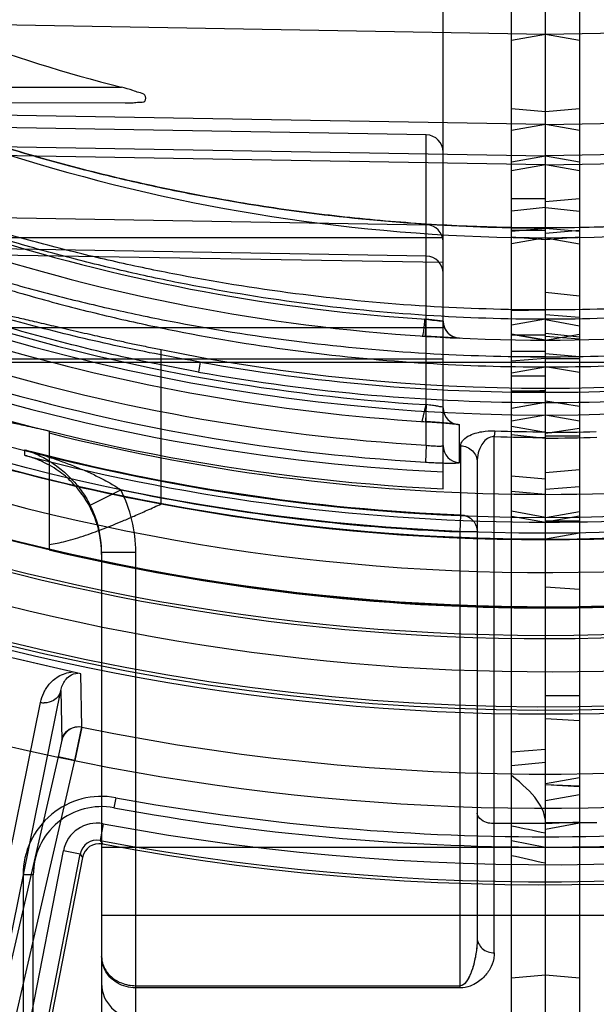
# Model space of a CAD drawing. Header units: millimetres. Extents: x 0 to 297, y 0 to 210.
# Tile 74 of 256: x 142.953 to 143.088, y 92.813 to 93.043. Entities that reach past the tile are written whole.
import ezdxf

# ---------------------------------------------------------------- set-up
doc = ezdxf.new("R2010")
doc.units = ezdxf.units.MM
doc.header["$LTSCALE"] = 16.335
doc.layers.get('0').update_dxf_attribs({"linetype": 'CONTINUOUS'})
for name, color, linetype in [('01_GLOBAL', 7, 'CONTINUOUS'), ('INTFCLR_1', 7, 'CONTINUOUS'), ('INTFCLR_144815', 7, 'CONTINUOUS'), ('INTFCLR_72935', 7, 'CONTINUOUS')]:
    doc.layers.add(name, color=color, linetype=linetype)

msp = doc.modelspace()

# ---------------------------------------------------------------- linework, layer by layer
at = {"color": 7, "linetype": 'Continuous'}
msp.add_circle((144.2368034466, 92.193132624), 3.04, dxfattribs=at)
at = {"color": 9, "linetype": 'Continuous'}
msp.add_arc((144.2368034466, 92.193132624), 3.001038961, 92.9674534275, 177.0325465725, dxfattribs=at)
at = {"layer": '01_GLOBAL', "color": 7, "linetype": 'Continuous'}
msp.add_circle((144.2368034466, 92.193132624), 3.08, dxfattribs=at)
at = {"layer": 'INTFCLR_1', "color": 6, "linetype": 'Continuous'}
for p, q in [((143.068579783, 92.7700561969), (143.068579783, 94.1286563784)), ((143.076579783, 92.76135628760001), (143.076579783, 93.5528861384)), ((143.076579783, 92.968114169), (143.068579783, 92.969525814)), ((143.076579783, 92.9505627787), (143.068579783, 92.9491548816)), ((143.068579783, 92.93271588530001), (143.076579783, 92.9320527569)), ((143.076579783, 92.9265934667), (143.068579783, 92.9280051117)), ((143.068579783, 92.8716358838), (143.076579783, 92.87230469)), ((143.068579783, 92.8684800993), (143.076579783, 92.8692488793)), ((143.068579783, 92.8509057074), (143.076579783, 92.8493562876))]:
    msp.add_line(p, q, dxfattribs=at)
at = {"layer": 'INTFCLR_1', "color": 9, "linetype": 'Continuous'}
for p, q in [((143.2760223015, 93.04318070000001), (143.076579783, 93.03969941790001)), ((143.076579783, 93.03969941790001), (143.068579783, 93.03828880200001)), ((143.076579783, 93.02158889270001), (143.068579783, 93.022288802)), ((143.076579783, 93.0186057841), (143.2815399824, 93.02218076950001)), ((143.076579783, 93.0186057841), (143.068579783, 93.0171961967)), ((143.2834258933, 93.01487813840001), (143.076579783, 93.0112702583)), ((143.076579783, 93.0091629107), (143.2870362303, 93.0127283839)), ((143.068579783, 93.0098606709), (143.076579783, 93.0112702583)), ((143.076579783, 93.0091629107), (143.068579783, 93.00779378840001)), ((143.076579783, 93.00120786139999), (143.068579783, 93.00120786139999)), ((143.076579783, 92.99916287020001), (143.068579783, 92.99833100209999)), ((143.068579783, 92.99433168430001), (143.076579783, 92.9943994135)), ((143.076579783, 92.9942252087), (143.068579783, 92.9935252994)), ((143.068579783, 92.99387233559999), (143.076579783, 92.99387233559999)), ((143.076579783, 92.9915851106), (143.068579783, 92.99226443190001)), ((143.076579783, 92.99211468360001), (143.068579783, 92.99070406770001)), ((143.068579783, 92.9750641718), (143.076579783, 92.97518662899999)), ((143.076579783, 92.9729967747), (143.068579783, 92.97158719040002)), ((143.068579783, 92.9695252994), (143.076579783, 92.9681146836)), ((143.076579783, 92.9692596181), (143.068579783, 92.9692596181)), ((143.068579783, 92.96550063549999), (143.076579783, 92.96550063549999)), ((143.076579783, 92.96422208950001), (143.068579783, 92.9642072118)), ((143.076579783, 92.9638256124), (143.068579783, 92.9631561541)), ((143.068579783, 92.9629778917), (143.2334656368, 92.9629778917)), ((143.068579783, 92.9604395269), (143.076579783, 92.96184911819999)), ((143.076579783, 92.95963111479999), (143.068579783, 92.95963111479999)), ((143.068579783, 92.9559440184), (143.076579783, 92.9563777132)), ((143.076579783, 92.9561760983), (143.068579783, 92.9561760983)), ((143.068579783, 92.95589983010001), (143.076579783, 92.9558998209)), ((143.076579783, 92.9535210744), (143.068579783, 92.95212293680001)), ((143.076579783, 92.9465030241), (143.068579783, 92.9478522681)), ((143.068579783, 92.9460297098), (143.076579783, 92.9451556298)), ((143.076579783, 92.9355707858), (143.068579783, 92.9362645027)), ((143.068579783, 92.92687646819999), (143.076579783, 92.9254658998)), ((143.076579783, 92.9214660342), (143.068579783, 92.9214660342)), ((143.088579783, 92.854998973), (143.076579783, 92.854998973)), ((143.076579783, 92.8493562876), (143.180579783, 92.8493562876)), ((143.180579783, 92.8333562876), (143.076579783, 92.8333562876)), ((143.076579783, 92.8193562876), (143.068579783, 92.8186563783))]:
    msp.add_line(p, q, dxfattribs=at)
at = {"layer": 'INTFCLR_1', "color": 6, "linetype": 'Continuous'}
for centre, radius, start, end in [((143.076579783, 93.4093562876), 0.4827613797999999, 270, 90.00000002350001), ((143.076579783, 93.4093562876), 0.4587930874, 270, 90.00000002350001), ((143.076581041, 93.2977621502), 0.3512591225, 269.9997947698, 271.9415041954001), ((143.076579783, 93.4093562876), 0.4838903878, 270, 282.4111497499)]:
    msp.add_arc(centre, radius, start, end, dxfattribs=at)
at = {"layer": 'INTFCLR_1', "color": 9, "linetype": 'Continuous'}
for centre, radius, start, end in [((143.076579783, 93.4093562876), 0.4172416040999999, 269.9999999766, 303.1824438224), ((143.076579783, 93.4093562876), 0.441241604, 269.9999999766, 298.0879374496), ((143.0776815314, 93.409220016), 0.4533214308, 269.8607487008, 280.1390360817), ((143.0776440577, 93.4092324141), 0.4557125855, 269.8661908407, 280.138887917), ((143.0765809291, 93.2993254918), 0.3541698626, 269.9998145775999, 271.9414844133), ((143.076579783, 93.4093562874), 0.4878902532, 269.9999999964, 282.3077587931), ((142.2282154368, 88.8744903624), 4.0675427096, 77.9614799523, 78.0766781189), ((142.2703013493, 89.2442031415), 3.6904955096, 77.3805626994, 77.5078076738)]:
    msp.add_arc(centre, radius, start, end, dxfattribs=at)
at = {"layer": 'INTFCLR_1', "color": 6, "linetype": 'Continuous'}
msp.add_ellipse((142.6217166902, 92.9046973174), major_axis=(0.4548237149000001, -0.0504132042), ratio=0.1187209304, start_param=0.0131584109, end_param=0.2009854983, dxfattribs=at)
at = {"layer": 'INTFCLR_1', "color": 9, "linetype": 'Continuous'}
for points, knots in [([(143.2760223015, 93.04318070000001), (143.2748730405, 93.0425781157), (143.2731351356, 93.04167714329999), (143.2707186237, 93.04044571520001), (143.2679253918, 93.0390400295), (143.2648669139, 93.0375344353), (143.2615837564, 93.0359566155), (143.257968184, 93.0342495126), (143.2542150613, 93.03252709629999), (143.2503458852, 93.0308033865), (143.2463199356, 93.0290468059), (143.2390691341, 93.0259842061), (143.228430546, 93.02178827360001), (143.2175317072, 93.0178936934), (143.208609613, 93.01495163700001), (143.1995398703, 93.01212712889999), (143.1880715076, 93.00886786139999), (143.1741628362, 93.00541191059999), (143.155503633, 93.00143056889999), (143.1320227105, 92.9976280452), (143.1041164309, 92.9949732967), (143.0856080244, 92.9943989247), (143.0765797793, 92.9943994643)], [0, 0, 0, 0, 0.0187784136, 0.0283277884, 0.0392482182, 0.0640293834, 0.0776580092, 0.09196060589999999, 0.1218891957, 0.1374137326, 0.153256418, 0.1854526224, 0.251312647, 0.3187201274, 0.3529062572, 0.3872583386, 0.456181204, 0.5254040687, 0.5946131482, 0.7322372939, 0.8693511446, 1, 1, 1, 1]), ([(143.2826254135, 93.02246187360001), (143.2826013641, 93.022555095), (143.2820654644, 93.0223800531), (143.2814784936, 93.02220331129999), (143.280212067, 93.0216709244), (143.2790197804, 93.0211542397), (143.2778619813, 93.02063774), (143.2765158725, 93.0200315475), (143.2738450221, 93.01881586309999), (143.2696899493, 93.01691590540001), (143.2652790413, 93.0149264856), (143.2614971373, 93.01325008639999), (143.2574861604, 93.011496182), (143.2533792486, 93.0097412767), (143.2491880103, 93.00799657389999), (143.2427003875, 93.0053456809), (143.2327670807, 93.00148413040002), (143.21923037, 92.996675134), (143.2076958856, 92.99297379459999), (143.1983227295, 92.9902104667), (143.1888577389, 92.9875847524), (143.1793193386, 92.9851869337), (143.1697151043, 92.9830223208), (143.1600740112, 92.9810159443), (143.1479894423, 92.9788124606), (143.1286338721, 92.9759432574), (143.1048330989, 92.9736181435), (143.0858297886, 92.9730028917), (143.0765797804, 92.9729967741)], [0, 0, 0, 0, 0.0013514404, 0.0051117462, 0.0111694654, 0.0192133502, 0.0238581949, 0.028879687, 0.0399624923, 0.0650326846, 0.09302694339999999, 0.1078824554, 0.1231033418, 0.1544783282, 0.1705742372, 0.186831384, 0.2528572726, 0.3201560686, 0.3884586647, 0.4228741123, 0.4573253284, 0.52633651, 0.5609061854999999, 0.5955214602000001, 0.6645675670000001, 0.733304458, 0.8701529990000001, 1, 1, 1, 1]), ([(143.2814436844, 93.02221615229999), (143.2810133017, 93.02220857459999), (143.2797713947, 93.0216322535), (143.277921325, 93.0209438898), (143.2757615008, 93.01999645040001), (143.2728064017, 93.01871776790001), (143.2686725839, 93.0169061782), (143.2642857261, 93.0150157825), (143.2605244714, 93.01342153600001), (143.2565349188, 93.01175370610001), (143.2524503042, 93.010085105), (143.2482822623, 93.0084265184), (143.2418280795, 93.0059056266), (143.231945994, 93.0022340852), (143.2184833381, 92.9976642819), (143.2070144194, 92.9941487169), (143.1976944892, 92.9915245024), (143.1882798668, 92.98903042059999), (143.1787940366, 92.9867538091), (143.1692441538, 92.9846992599), (143.159654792, 92.98279460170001), (143.1476355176, 92.9807034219), (143.1283836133, 92.97798101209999), (143.1047003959, 92.9757750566), (143.0857924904, 92.9751918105), (143.0765797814, 92.9751861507)], [0, 0, 0, 0, 0.006095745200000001, 0.0187161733, 0.0283459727, 0.039384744, 0.0643536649, 0.09223808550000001, 0.1070379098, 0.1222039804, 0.1534738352, 0.1695201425, 0.1857302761, 0.2515978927, 0.31878918, 0.3870365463, 0.4214437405, 0.4558992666, 0.5249549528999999, 0.5595635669, 0.5942281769, 0.6634010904, 0.7322967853, 0.8695355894, 1, 1, 1, 1]), ([(143.2257243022, 93.0208617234), (143.2227869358, 93.0197678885), (143.2183406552, 93.0181901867), (143.2123581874, 93.0161880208), (143.2032593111, 93.0132244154), (143.1925120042, 93.01005956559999), (143.1800854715, 93.0068772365), (143.1675774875, 93.00393246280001), (143.1518522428, 93.00081561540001), (143.1328908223, 92.9979135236), (143.1138689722, 92.9958585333), (143.0950914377, 92.9946570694), (143.0826511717, 92.99440488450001), (143.0765797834, 92.9943994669)], [0, 0, 0, 0, 0.0617613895, 0.09294716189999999, 0.1243056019, 0.2503181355, 0.3136033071, 0.3770490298, 0.5034991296, 0.6293644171, 0.7549040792, 0.8803678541, 1, 1, 1, 1]), ([(143.0765797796, 92.96184911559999), (143.0859939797, 92.9618428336), (143.1052645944, 92.9624384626), (143.1342577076, 92.96521905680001), (143.1585779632, 92.96919812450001), (143.17785495, 92.9733601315), (143.1898402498, 92.9763775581), (143.1993795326, 92.979042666), (143.2088484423, 92.98186590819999), (143.2205116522, 92.985676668), (143.2342124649, 92.9906905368), (143.2442665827, 92.99477937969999), (143.2508324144, 92.9976265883), (143.2550767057, 92.9995136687), (143.2602125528, 93.0018821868), (143.2652000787, 93.0042966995), (143.2690222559, 93.0062174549), (143.2725359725, 93.0080283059), (143.2758204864, 93.00978434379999), (143.2788201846, 93.0114625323), (143.2804554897, 93.01240858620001), (143.2816125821, 93.0131013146), (143.2824503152, 93.0136150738), (143.2832240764, 93.01411281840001), (143.2839274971, 93.0145824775), (143.2842806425, 93.01488478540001), (143.2845208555, 93.0150844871), (143.2845028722, 93.01515476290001)], [0, 0, 0, 0, 0.1300512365, 0.2661296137, 0.4020829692, 0.4702068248, 0.5385238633, 0.5727809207, 0.6070266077, 0.6750154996, 0.7422451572, 0.8085312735, 0.8249161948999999, 0.8411081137, 0.8726967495, 0.9030412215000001, 0.9176518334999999, 0.9317887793, 0.9576477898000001, 0.9690958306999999, 0.9792744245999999, 0.9837373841, 0.9877390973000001, 0.9928119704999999, 0.9966052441, 0.9989979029, 1, 1, 1, 1]), ([(143.076579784, 92.96422208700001), (143.0859570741, 92.9642153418), (143.10513341, 92.96477874), (143.1339794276, 92.96741463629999), (143.1581712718, 92.9711887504), (143.1773493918, 92.97513990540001), (143.1892720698, 92.97800520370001), (143.1987618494, 92.9805368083), (143.2081778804, 92.9832180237), (143.2197755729, 92.9868377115), (143.2334023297, 92.9916027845), (143.2434059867, 92.9954915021), (143.2499391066, 92.9982001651), (143.2541598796, 92.99999455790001), (143.2592671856, 93.00224694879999), (143.2642284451, 93.00454412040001), (143.2680305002, 93.0063717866), (143.2715244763, 93.0080944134), (143.2747909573, 93.00976529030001), (143.2777748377, 93.0113627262), (143.2794013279, 93.0122632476), (143.2805521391, 93.0129227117), (143.2813852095, 93.0134117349), (143.2821537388, 93.0138851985), (143.2828545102, 93.0143327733), (143.2832023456, 93.0146192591), (143.2834440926, 93.01481056), (143.2834258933, 93.01487813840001)], [0, 0, 0, 0, 0.1306775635, 0.2671568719, 0.4034069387, 0.4716238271, 0.5399890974, 0.5742513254, 0.6084885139, 0.6764171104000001, 0.7435249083, 0.8096236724, 0.82595107, 0.8420815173, 0.8735363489, 0.9037336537, 0.9182662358, 0.9323227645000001, 0.9580200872, 0.9693889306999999, 0.9794914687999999, 0.9839187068, 0.9878865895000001, 0.9929127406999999, 0.9966654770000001, 0.9990247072, 1, 1, 1, 1])]:
    msp.add_open_spline(points, degree=3, knots=knots, dxfattribs=at)
at = {"layer": 'INTFCLR_144815', "color": 9, "linetype": 'Continuous'}
for p, q in [((142.9865383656, 92.9297350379), (142.9865383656, 92.9658843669)), ((142.9679671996, 92.8774246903), (142.967746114, 92.8899204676)), ((142.9411786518, 92.7785692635), (142.9630455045, 92.88604535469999)), ((142.9630455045, 92.88604535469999), (142.9632701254, 92.874407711)), ((142.936264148, 92.77496774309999), (142.9582945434, 92.8832476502)), ((142.9632701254, 92.874407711), (142.9624035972, 92.87050460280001)), ((142.9624035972, 92.87050460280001), (142.9411786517, 92.7785692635)), ((142.9450759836, 92.7776694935), (142.9663009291, 92.86960483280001)), ((142.9663009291, 92.86960483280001), (142.9624035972, 92.87050460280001)), ((142.9759020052, 92.86092056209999), (142.9754686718, 92.8585600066)), ((142.9729398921, 92.8548208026), (142.9722054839, 92.8508912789)), ((142.9552257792, 92.8052881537), (142.9636228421, 92.8484872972)), ((142.9675469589, 92.84772452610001), (142.9636228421, 92.8484872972)), ((142.9592016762, 92.80479176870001), (142.9675469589, 92.84772452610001)), ((142.9675469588, 92.8477245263), (142.9681041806, 92.8469053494)), ((142.954179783, 92.84282297), (142.954179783, 92.7838669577)), ((142.956579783, 92.84282297), (142.954179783, 92.84282297)), ((142.956579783, 92.78270854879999), (142.956579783, 92.84282297))]:
    msp.add_line(p, q, dxfattribs=at)
at = {"layer": 'INTFCLR_144815', "color": 6, "linetype": 'Continuous'}
for p, q in [((142.9602532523, 92.9468827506), (142.9602532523, 92.9189644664)), ((142.9722054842, 92.85089127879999), (142.9727579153, 92.85007299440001)), ((142.968104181, 92.8469053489), (142.9600272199, 92.8053529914))]:
    msp.add_line(p, q, dxfattribs=at)
at = {"layer": 'INTFCLR_144815', "color": 7, "linetype": 'Continuous'}
for p, q in [((142.9677460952, 92.8899203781), (142.9466931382, 92.89478083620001)), ((142.9572196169, 92.89235060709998), (142.9466931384, 92.89478083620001)), ((142.9677460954, 92.8899203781), (142.9572196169, 92.89235060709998)), ((142.9663009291, 92.86960483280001), (142.9679775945, 92.87748804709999)), ((142.9679671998, 92.8774246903), (142.9663009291, 92.86960483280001))]:
    msp.add_line(p, q, dxfattribs=at)
at = {"layer": 'INTFCLR_144815', "color": 6, "linetype": 'Continuous'}
for radius in [0.5104906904, 0.4864760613]:
    msp.add_circle((143.076579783, 93.4093562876), radius, dxfattribs=at)
for centre, radius, start, end in [((143.076579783, 93.4093562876), 0.7037433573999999, 313.9937911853, 154.5150993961), ((143.076579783, 93.4093562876), 0.6797433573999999, 312.9543589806, 154.5144414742), ((143.076579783, 93.4093562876), 0.5288304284, 45.0000000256, 314.9999999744), ((143.076579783, 93.4093562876), 0.5278840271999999, 44.999999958, 315.000000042), ((143.076579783, 93.4093562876), 0.5271191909, 44.99999997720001, 315.0000000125), ((143.076579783, 93.4093562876), 0.5111765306, 47.86578076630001, 312.1342192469), ((143.076579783, 93.4093562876), 0.5038693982, 45.72777364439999, 314.2722263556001), ((143.076579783, 93.4093562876), 0.4878728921, 45.6663486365, 314.3336513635), ((143.076579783, 93.4093562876), 0.4878399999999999, 45.741955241, 314.258044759), ((143.076579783, 93.4093562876), 0.6797433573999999, 205.4855585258, 293.0456409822), ((143.076579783, 93.4093562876), 0.7037433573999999, 205.4849006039, 292.0062088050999), ((143.076579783, 93.4093562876), 0.5688380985, 259.4836750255, 310.0313711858), ((143.076579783, 93.4093562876), 0.4525204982, 258.5228250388, 281.4771749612), ((143.076579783, 93.4093562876), 0.488, 251.5461182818, 259.3673701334), ((143.076579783, 93.4093562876), 0.4773732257, 255.8961331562, 284.1038668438), ((143.076579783, 93.4093562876), 0.62, 259.2774523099, 303.8556636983), ((143.076579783, 93.4093562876), 0.6191619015, 259.4503932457, 303.9200871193), ((142.9720283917, 92.84614244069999), 0.0039978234, 79.4853630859, 168.9983263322)]:
    msp.add_arc(centre, radius, start, end, dxfattribs=at)
at = {"layer": 'INTFCLR_144815', "color": 9, "linetype": 'Continuous'}
for centre, radius, start, end in [((143.076579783, 93.4093562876), 0.5509009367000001, 52.2436298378, 307.7563701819), ((143.076579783, 93.4093562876), 0.518921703, 52.5411294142, 307.4588705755), ((143.076579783, 93.4093562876), 0.5036973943, 45.7280221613, 314.2719778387), ((143.076579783, 93.4093562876), 0.4956986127, 45.73034182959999, 314.2696581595), ((143.076579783, 93.4093562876), 0.6663072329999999, 203.8266800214, 313.0809380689), ((143.076579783, 93.4093562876), 0.6743078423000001, 203.8278898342, 312.5732768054), ((143.076579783, 93.4093562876), 0.6983060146, 203.8266800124, 319.1799903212), ((143.076579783, 93.4093562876), 0.5429069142, 258.4596803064, 309.0091107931), ((143.076579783, 93.4093562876), 0.5641372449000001, 259.4138369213, 309.1798196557), ((143.076579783, 93.4093562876), 0.5681348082, 259.4138369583, 309.1798197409), ((143.076579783, 93.4093562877), 0.4880000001, 259.3673701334, 280.6326298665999), ((143.076579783, 93.4093562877), 0.5040000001, 256.6554351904, 283.3445647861), ((142.9592333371, 92.8873757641), 0.004233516, 257.1880003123, 268.8572921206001), ((142.972579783, 92.84282297), 0.0184, 79.5978789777, 180.0000001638), ((143.076579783, 93.40935628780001), 0.5576000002, 259.5978789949, 280.4021210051), ((142.972579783, 92.84282297), 0.016, 79.597879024, 179.9999999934), ((143.076579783, 93.4093562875), 0.5599999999, 259.5978789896, 280.4021210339), ((142.9714704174, 92.84696267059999), 0.0079944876, 79.4079936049, 169.0055415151), ((142.97146509, 92.8469707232), 0.0039898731, 79.3056837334, 169.1100136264)]:
    msp.add_arc(centre, radius, start, end, dxfattribs=at)
at = {"layer": 'INTFCLR_144815', "color": 7, "linetype": 'Continuous'}
msp.add_arc((142.967167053, 92.8735053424), 0.0040001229, 78.4614531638, 166.9624283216, dxfattribs=at)
at = {"layer": 'INTFCLR_144815', "color": 6, "linetype": 'Continuous'}
for points, knots in [([(142.9465931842, 92.974525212), (142.9468423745, 92.9746240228), (142.9473945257, 92.9744951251), (142.9482286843, 92.97439508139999), (142.9492136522, 92.9741981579), (142.9504163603, 92.9739527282), (142.9518406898, 92.9736391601), (142.9534820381, 92.9732677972), (142.9553353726, 92.9728388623), (142.9573903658, 92.9723583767), (142.9596308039, 92.9718328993), (142.9620469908, 92.97126653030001), (142.9646078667, 92.9706709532), (142.9672102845, 92.9700706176), (142.9697181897, 92.9694996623), (142.9720719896, 92.96897077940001), (142.9744347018, 92.96844620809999), (142.9770174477, 92.9678817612), (142.9799699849, 92.96724667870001), (142.9831880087, 92.9665699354), (142.9854185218, 92.9661117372), (142.9865383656, 92.9658843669)], [0, 0, 0, 0, 0.0196680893, 0.0383567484, 0.0628817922, 0.09286724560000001, 0.1285982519, 0.1698218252, 0.2163585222, 0.2681650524, 0.3246660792, 0.3852003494, 0.4502468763, 0.5175726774, 0.5811550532, 0.6389607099, 0.6945774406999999, 0.7587289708, 0.8329299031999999, 0.9161602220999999, 1, 1, 1, 1]), ([(142.9465931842, 92.9495165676), (142.946850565, 92.9496220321), (142.9474268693, 92.9494941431), (142.9482991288, 92.94940051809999), (142.9493377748, 92.9492065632), (142.9506099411, 92.9489646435), (142.9521173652, 92.94865352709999), (142.9538502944, 92.94828554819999), (142.9558008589, 92.94786197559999), (142.9579593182, 92.9473881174), (142.9594667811, 92.9470558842), (142.9602532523, 92.9468827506)], [0, 0, 0, 0, 0.0599062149, 0.11722871, 0.1927518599, 0.2859281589, 0.3966908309, 0.5240475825, 0.6675426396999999, 0.8265591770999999, 1, 1, 1, 1]), ([(142.9602532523, 92.9202283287), (142.9608848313, 92.9203138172), (142.962207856, 92.92054096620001), (142.9642723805, 92.92101685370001), (142.9665073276, 92.92164340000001), (142.9688174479, 92.9223842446), (142.9710627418, 92.9231802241), (142.9731879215, 92.92398551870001), (142.9753309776, 92.92483697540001), (142.977674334, 92.92580983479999), (142.9803570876, 92.9269601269), (142.9833483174, 92.9282864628), (142.9854503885, 92.9292391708), (142.9865383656, 92.9297350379)], [0, 0, 0, 0, 0.068202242, 0.1435380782, 0.2266295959, 0.3165126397, 0.4030980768, 0.4815233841, 0.5596981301, 0.6498566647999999, 0.7530316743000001, 0.8720522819, 1, 1, 1, 1])]:
    msp.add_open_spline(points, degree=3, knots=knots, dxfattribs=at)
at = {"layer": 'INTFCLR_144815', "color": 9, "linetype": 'Continuous'}
for points, knots in [([(142.9582945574, 92.883247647), (142.9584485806, 92.8840046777), (142.958817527, 92.8851308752), (142.9595774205, 92.88652449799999), (142.9603174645, 92.88753979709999), (142.9612600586, 92.8885045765), (142.9624910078, 92.8894058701), (142.9640223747, 92.89010676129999), (142.96519488, 92.89033297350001), (142.9657862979, 92.890372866)], [0, 0, 0, 0, 0.2090955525, 0.3168705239, 0.4288079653, 0.5480386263, 0.6805599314, 0.8395632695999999, 1, 1, 1, 1]), ([(142.9630455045, 92.88604535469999), (142.9631214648, 92.8864644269), (142.9633651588, 92.8873034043), (142.9640339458, 92.88849856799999), (142.9651766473, 92.88964942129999), (142.9663427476, 92.89007215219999), (142.9670122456, 92.8900898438)], [0, 0, 0, 0, 0.2102229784, 0.4274675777, 0.6694230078, 1, 1, 1, 1]), ([(142.9630455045, 92.88604535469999), (142.9629374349, 92.88558338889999), (142.9625097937, 92.8846498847), (142.9611896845, 92.8834565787), (142.959888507, 92.8831282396), (142.9591489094, 92.88314309)], [0, 0, 0, 0, 0.2733782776, 0.573746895, 1, 1, 1, 1])]:
    msp.add_open_spline(points, degree=3, knots=knots, dxfattribs=at)
at = {"layer": 'INTFCLR_144815', "color": 7, "linetype": 'Continuous'}
msp.add_open_spline([(142.9632701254, 92.874407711), (142.9634417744, 92.8751530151), (142.9641070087, 92.8763764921), (142.9658700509, 92.87751720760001), (142.9672425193, 92.8776382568), (142.9679775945, 92.87748804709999)], degree=3, knots=[0, 0, 0, 0, 0.3723702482, 0.6347133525, 1, 1, 1, 1], dxfattribs=at)
at = {"layer": 'INTFCLR_72935', "color": 6, "linetype": 'Continuous'}
for p, q in [((143.076579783, 92.76135628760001), (143.076579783, 94.1293562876)), ((143.084579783, 94.1286563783), (143.084579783, 92.7700561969)), ((143.052579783, 93.01218389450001), (143.052579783, 93.08713305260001)), ((143.076579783, 92.9921151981), (143.084579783, 92.99070355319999)), ((143.052579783, 92.9725723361), (143.0486495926, 92.97300319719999)), ((143.052579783, 92.9725723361), (143.0486495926, 92.97300319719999)), ((143.076579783, 92.9729074), (143.084579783, 92.97144317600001)), ((143.076579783, 92.96900291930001), (143.084579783, 92.96839145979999)), ((143.076579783, 92.9619372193), (143.084579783, 92.9605794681)), ((143.084579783, 92.9525778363), (143.076579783, 92.9538047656)), ((143.084579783, 92.9491548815), (143.076579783, 92.9505627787)), ((143.076579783, 92.9462900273), (143.084579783, 92.9475120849)), ((143.052579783, 92.9332986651), (143.052579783, 92.9434028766)), ((142.9547042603, 92.9410654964), (142.9546281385, 92.9410853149)), ((143.076579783, 92.92659532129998), (143.0845797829, 92.9280032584)), ((143.0765784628, 92.9215271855), (143.076579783, 92.9254658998)), ((143.076579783, 92.92146606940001), (143.0765771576, 92.9215268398)), ((143.084579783, 92.909690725), (143.076579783, 92.9102009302)), ((143.076579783, 92.86397839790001), (143.084579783, 92.86371361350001)), ((143.076579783, 92.86397839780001), (143.084579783, 92.8635402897))]:
    msp.add_line(p, q, dxfattribs=at)
at = {"layer": 'INTFCLR_72935', "color": 9, "linetype": 'Continuous'}
for p, q in [((143.076579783, 93.03969941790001), (142.8771372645, 93.04318070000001)), ((143.084579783, 93.03828880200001), (143.076579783, 93.03969941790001)), ((142.8557401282, 93.0273562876), (142.9772181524, 93.0273562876)), ((142.8614581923, 93.0241072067), (142.9780797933, 93.0237001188)), ((143.076579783, 93.0186057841), (142.8716195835, 93.02218076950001)), ((143.084579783, 93.022288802), (143.076579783, 93.02158889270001)), ((143.0486495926, 93.0161832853), (142.8712675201, 93.0192795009)), ((143.084579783, 93.0171961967), (143.076579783, 93.0186057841)), ((142.8697336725, 93.01487813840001), (143.076579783, 93.0112702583)), ((143.0486495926, 92.9435006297), (143.0486495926, 93.0161832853)), ((143.076579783, 93.0091629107), (142.8661233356, 93.0127283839)), ((143.052579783, 92.9434028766), (143.052579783, 93.01218389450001)), ((143.076579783, 93.0112702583), (143.084579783, 93.0098606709)), ((143.084579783, 93.00779378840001), (143.076579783, 93.0091629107)), ((143.084579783, 93.00120786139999), (143.076579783, 93.00050846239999)), ((142.8658910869, 92.9982945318), (143.0486495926, 92.9951067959)), ((143.076579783, 92.99916287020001), (143.084579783, 92.99833100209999)), ((143.084579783, 92.9935252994), (143.076579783, 92.9942252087)), ((143.076579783, 92.9931729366), (143.084579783, 92.99387233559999)), ((143.052579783, 92.99211468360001), (142.9457825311, 92.99211468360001)), ((143.084579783, 92.99226443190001), (143.076579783, 92.9915851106)), ((143.076579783, 92.99211468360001), (143.084579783, 92.99070406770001)), ((143.052579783, 92.9862719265), (142.8605212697, 92.98952570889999)), ((143.0486495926, 92.9877712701), (142.8640505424, 92.9909911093)), ((143.084579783, 92.9784347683), (143.076579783, 92.97923146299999)), ((143.076579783, 92.97414426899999), (143.084579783, 92.97347842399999)), ((142.9466278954, 92.97105574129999), (143.052579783, 92.97105574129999)), ((143.076579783, 92.9697114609), (143.084579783, 92.9688453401)), ((143.076579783, 92.9681146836), (143.084579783, 92.9695252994)), ((142.9376745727, 92.96372021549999), (143.052579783, 92.9637202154)), ((143.084579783, 92.964186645), (143.076579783, 92.9649195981)), ((143.084579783, 92.9637202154), (143.076579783, 92.9637202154)), ((142.9196939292, 92.9629778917), (143.084579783, 92.9629778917)), ((142.9956764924, 92.9629778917), (142.9952941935, 92.96063626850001)), ((143.056408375, 92.93940950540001), (143.0564050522, 92.9482870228)), ((143.0646781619, 92.9468546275), (143.064579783, 92.94551545)), ((143.0645797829, 92.82457105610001), (143.064579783, 92.9455154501)), ((143.076579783, 92.9456809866), (143.084579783, 92.9456809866)), ((143.0486497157, 92.9435006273), (143.048480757, 92.9395102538)), ((143.0567437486, 92.92717650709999), (143.0567437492, 92.9433682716)), ((142.9546281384, 92.9410853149), (142.9546281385, 92.9424316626)), ((143.060579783, 92.93951638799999), (143.0605797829, 92.8280638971)), ((143.076579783, 92.9370856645), (143.084579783, 92.93777715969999)), ((143.084579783, 92.93377979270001), (143.076579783, 92.933082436)), ((142.9699278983, 92.9294182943), (142.9770439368, 92.9330690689)), ((143.056579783, 92.9231907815), (143.0567437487, 92.92717650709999)), ((143.0845797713, 92.9268908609), (143.0765792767, 92.9254663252)), ((143.076579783, 92.92580896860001), (143.084579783, 92.92580896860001)), ((143.056579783, 92.81635425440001), (143.056579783, 92.9231907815)), ((143.060579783, 92.9231907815), (143.056579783, 92.9231907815)), ((143.0765797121, 92.92152679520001), (143.084579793, 92.92295136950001)), ((142.972579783, 92.9184294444), (142.972579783, 92.8093562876)), ((142.972579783, 92.9184294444), (142.9805797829, 92.9184294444)), ((142.980579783, 92.80402295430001), (142.980579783, 92.9184294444)), ((143.084579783, 92.88477930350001), (143.076579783, 92.88477930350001)), ((143.076579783, 92.87950111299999), (143.084579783, 92.87899505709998)), ((143.084579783, 92.8655572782), (143.076579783, 92.8641466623)), ((143.084579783, 92.8616180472), (143.076579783, 92.8602074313)), ((143.076579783, 92.85483965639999), (143.084579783, 92.85527428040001)), ((143.076579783, 92.85483965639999), (143.064579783, 92.85483965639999)), ((143.084579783, 92.85493907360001), (143.076579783, 92.85345775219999)), ((142.972579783, 92.8493562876), (143.076579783, 92.8493562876)), ((143.076579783, 92.8333562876), (142.972579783, 92.8333562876)), ((143.084579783, 92.8186563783), (143.076579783, 92.8193562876)), ((142.980579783, 92.8168726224), (143.056579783, 92.8168726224)), ((143.056579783, 92.81635425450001), (142.980579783, 92.81635425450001))]:
    msp.add_line(p, q, dxfattribs=at)
at = {"layer": 'INTFCLR_72935', "color": 7, "linetype": 'Continuous'}
for p, q in [((143.052579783, 92.9725723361), (143.0482643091, 92.97305160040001)), ((143.0484645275, 92.9690113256), (143.0486495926, 92.97300319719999)), ((143.0564344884, 92.96857479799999), (143.0484645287, 92.96901132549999)), ((143.0564344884, 92.96857479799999), (143.0484645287, 92.96901132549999)), ((143.0476978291, 92.9490572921), (143.0486495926, 92.9529981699)), ((143.0486495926, 92.9529981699), (143.0484758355, 92.949008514))]:
    msp.add_line(p, q, dxfattribs=at)
at = {"layer": 'INTFCLR_72935', "color": 6, "linetype": 'Continuous'}
for centre, radius, start, end in [((143.076579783, 93.4093562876), 0.4827613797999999, 90, 270.0000000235), ((143.076579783, 93.4093562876), 0.4587930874, 90, 270.0000000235), ((143.0751640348, 93.40908574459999), 0.3940948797, 249.7470830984, 255.6092353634), ((143.0762691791, 93.4093598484), 0.4706702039, 252.7321003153, 266.6152856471), ((143.0765779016, 93.2985049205), 0.3531933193, 268.0532648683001, 270.0003052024), ((143.0765792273, 93.29702733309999), 0.3503748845, 268.0534792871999, 270.0000908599), ((142.94857467, 92.9179084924), 0.024005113, 359.9994414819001, 42.38935301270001), ((143.0765797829, 93.4093562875), 0.4878902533, 256.9368400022, 270.0000000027)]:
    msp.add_arc(centre, radius, start, end, dxfattribs=at)
at = {"layer": 'INTFCLR_72935', "color": 9, "linetype": 'Continuous'}
for centre, radius, start, end in [((143.076579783, 93.4093562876), 0.417241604, 236.8175561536, 270), ((143.076579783, 93.4093562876), 0.441241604, 240.8211786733, 269.9999999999), ((143.0485797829, 93.01218389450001), 0.004, 5.83e-08, 88.99999977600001), ((143.0485813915, 92.9911088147), 0.0039984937, 0.0215821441, 89.0226934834), ((143.0765105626, 93.4093594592), 0.4372448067, 252.6035705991, 266.3466731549), ((143.0485813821, 92.98377327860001), 0.0039984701, 0.0217298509, 89.0225605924), ((143.0768154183, 93.40935946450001), 0.4572296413, 253.4572210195, 266.468283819), ((143.056579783, 92.9725723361), 0.004, 179.9999999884, 267.3783017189), ((143.0768847, 93.4093564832), 0.4612237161, 253.4574954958, 266.4686572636), ((143.0761935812, 93.4093280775), 0.4666412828, 252.7319313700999, 266.6160883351), ((143.075059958, 93.4092207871), 0.4725159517, 250.8036859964, 267.2730962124), ((143.0754780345, 93.4092200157), 0.4533214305, 259.8609639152, 270.1392513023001), ((143.0751182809, 93.40922275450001), 0.4764574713, 250.8037403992, 267.2886501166), ((143.0755155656, 93.40923306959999), 0.4557132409, 259.8611195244, 270.1338017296), ((143.0565781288, 92.9522817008), 0.0039983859, 180.0202769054, 267.51910783), ((143.0565781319, 92.94340432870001), 0.003998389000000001, 180.0205541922, 267.5667245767), ((143.076579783, 93.4093562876), 0.4825876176, 255.3624428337, 267.6442799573), ((143.076579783, 93.4093562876), 0.4838903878, 255.4082727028, 270), ((142.9485081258, 92.9184301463), 0.0320716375, 359.9987461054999, 27.1579053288), ((143.0765797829, 93.4093562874), 0.4865767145, 258.1960507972, 267.6442799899), ((142.9484892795, 92.9184302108), 0.0240905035, 359.9981772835, 27.1368147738), ((142.980579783, 92.8173562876), 0.008, 180.0000000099, 270.0000000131)]:
    msp.add_arc(centre, radius, start, end, dxfattribs=at)
at = {"layer": 'INTFCLR_72935', "color": 7, "linetype": 'Continuous'}
for centre, radius, start, end in [((143.0628306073, 93.08421784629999), 0.1121151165, 262.7334100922, 264.754049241), ((143.0773079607, 93.42332442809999), 0.4552285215, 266.2692170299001, 267.3671636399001)]:
    msp.add_arc(centre, radius, start, end, dxfattribs=at)
at = {"layer": 'INTFCLR_72935', "color": 9, "linetype": 'Continuous'}
for points, knots in [([(142.8771372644, 93.04318070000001), (142.8782865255, 93.0425781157), (142.8800244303, 93.04167714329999), (142.8824409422, 93.04044571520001), (142.8852341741, 93.0390400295), (142.888292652, 93.0375344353), (142.8915758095, 93.0359566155), (142.8951913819, 93.0342495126), (142.8989445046, 93.03252709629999), (142.9028136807, 93.0308033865), (142.9068396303, 93.0290468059), (142.9140904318, 93.0259842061), (142.9247290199, 93.02178827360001), (142.9356278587, 93.0178936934), (142.9445499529, 93.01495163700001), (142.9536196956, 93.01212712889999), (142.9650880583, 93.00886786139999), (142.9789967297, 93.00541191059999), (142.9976559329, 93.00143056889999), (143.0211368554, 92.9976280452), (143.049043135, 92.9949732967), (143.0675515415, 92.9943989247), (143.0765797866, 92.9943994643)], [0, 0, 0, 0, 0.0187784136, 0.0283277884, 0.0392482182, 0.0640293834, 0.0776580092, 0.09196060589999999, 0.1218891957, 0.1374137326, 0.153256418, 0.1854526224, 0.251312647, 0.3187201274, 0.3529062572, 0.3872583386, 0.456181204, 0.5254040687, 0.5946131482, 0.7322372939, 0.8693511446, 1, 1, 1, 1]), ([(143.0765797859, 92.9729967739), (143.0672628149, 92.9730029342), (143.0481827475, 92.973625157), (143.019467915, 92.9764442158), (142.9953690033, 92.9804376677), (142.9762533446, 92.9845814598), (142.964363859, 92.98756853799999), (142.9549086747, 92.9901899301), (142.9455459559, 92.99294854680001), (142.9340226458, 92.99664368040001), (142.9204763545, 93.00145262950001), (142.9094562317, 93.0057346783), (142.900903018, 93.0092620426), (142.8947735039, 93.0118802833), (142.8898445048, 93.0140506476), (142.8865066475, 93.0155472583), (142.8846742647, 93.01637481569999), (142.8821438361, 93.0175221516), (142.8793540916, 93.01879778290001), (142.8766732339, 93.0200181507), (142.8753201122, 93.0206276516), (142.8741536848, 93.0211480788), (142.8729542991, 93.02166839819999), (142.8716818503, 93.02220237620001), (142.8710929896, 93.0223817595), (142.8705579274, 93.02255402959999), (142.8705341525, 93.02246187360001)], [0, 0, 0, 0, 0.1307897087, 0.2677697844, 0.4047495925, 0.4734241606, 0.54230541, 0.576803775, 0.6111558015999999, 0.6793183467, 0.7466483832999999, 0.8129134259, 0.8452601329, 0.8765233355, 0.9064770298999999, 0.9208618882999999, 0.9278736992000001, 0.9347014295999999, 0.9598634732, 0.9709448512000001, 0.9760316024, 0.9807221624, 0.9887877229, 0.9948915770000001, 0.9986639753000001, 1, 1, 1, 1]), ([(143.0765797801, 92.9751866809), (143.0673004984, 92.9751923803), (143.0483163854, 92.97578221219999), (143.0197509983, 92.9784560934), (142.9957823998, 92.9822447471), (142.9767673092, 92.98617892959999), (142.9649415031, 92.9890154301), (142.9555366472, 92.9915053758), (142.9462270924, 92.9941250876), (142.9347692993, 92.9976347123), (142.9212971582, 93.00220439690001), (142.910334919, 93.0062753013), (142.9018265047, 93.0096294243), (142.8957301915, 93.01211886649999), (142.8908274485, 93.0141828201), (142.8875073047, 93.01560615), (142.885684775, 93.0163931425), (142.883168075, 93.0174841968), (142.8803931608, 93.0186973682), (142.8777266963, 93.01985796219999), (142.8763807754, 93.0204374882), (142.8752205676, 93.02093265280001), (142.8740262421, 93.0214262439), (142.8727626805, 93.0219376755), (142.8721723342, 93.0221010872), (142.871644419, 93.022272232), (142.8716195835, 93.02218076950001)], [0, 0, 0, 0, 0.1313495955, 0.2686565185, 0.4058580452, 0.4745887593, 0.5434829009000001, 0.5779698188, 0.6122979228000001, 0.6803743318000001, 0.7475662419, 0.8136422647, 0.8458776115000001, 0.8770217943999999, 0.906851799, 0.9211743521, 0.9281552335, 0.9349525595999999, 0.9600013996, 0.9710336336, 0.9760984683, 0.9807694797, 0.9888041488, 0.994889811, 0.9986584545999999, 1, 1, 1, 1]), ([(143.0765797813, 92.9943994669), (143.0704588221, 92.9944042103), (143.0579366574, 92.99466112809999), (143.0390656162, 92.99587579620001), (143.0200097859, 92.9979488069), (143.0010759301, 93.00085574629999), (142.982267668, 93.0046059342), (142.9682785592, 93.0080382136), (142.9590164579, 93.0106056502), (142.9528800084, 93.01237675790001), (142.9452870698, 93.0146996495), (142.9362953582, 93.0176707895), (142.9303679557, 93.0197693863), (142.9274352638, 93.0208617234)], [0, 0, 0, 0, 0.1206088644, 0.2467093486, 0.3724880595, 0.4981837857, 0.6240325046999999, 0.7502704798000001, 0.7818918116, 0.8134145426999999, 0.8761180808, 0.9383352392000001, 1, 1, 1, 1]), ([(142.8686566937, 93.01515476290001), (142.8686275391, 93.0150408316), (142.869093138, 93.01474517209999), (142.8696795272, 93.0142476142), (142.8709075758, 93.0134974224), (142.8724295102, 93.0125643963), (142.8743177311, 93.0114758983), (142.8773014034, 93.00980429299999), (142.8805742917, 93.0080544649), (142.8840771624, 93.0062480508), (142.8879068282, 93.0043225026), (142.8929182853, 93.0018954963), (142.8991423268, 92.99902486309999), (142.9077789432, 92.9952331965), (142.9189125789, 92.9907037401), (142.9303165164, 92.98652917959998), (142.939634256, 92.9833937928), (142.949079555, 92.9803988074), (142.9586191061, 92.9776464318), (142.9682380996, 92.9751389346), (142.9778946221, 92.9727983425), (142.9948152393, 92.9691534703), (143.0191521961, 92.9651871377), (143.0480645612, 92.96243092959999), (143.0672355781, 92.96184287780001), (143.076579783, 92.96184911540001)], [0, 0, 0, 0, 0.0016246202, 0.0057382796, 0.0122045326, 0.020624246, 0.0307531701, 0.0421855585, 0.06792149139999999, 0.08199191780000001, 0.09663587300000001, 0.1271351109, 0.1589097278, 0.191316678, 0.2574313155, 0.3249182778, 0.3590433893, 0.3932372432, 0.4617974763, 0.496170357, 0.5305546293, 0.5990535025, 0.7352415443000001, 0.8709143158, 1, 1, 1, 1]), ([(142.8697336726, 93.01487813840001), (142.8697040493, 93.0147681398), (142.8701721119, 93.0144866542), (142.8707492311, 93.01401339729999), (142.8719730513, 93.0132994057), (142.8734851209, 93.0124113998), (142.8753633, 93.011375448), (142.8783310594, 93.00978427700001), (142.8815860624, 93.0081193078), (142.885069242, 93.0064008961), (142.8888787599, 93.0045686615), (142.8938638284, 93.0022595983), (142.9000542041, 92.9995293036), (142.9086465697, 92.9959225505), (142.9197229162, 92.9916153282), (142.9310625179, 92.9876488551), (142.9403279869, 92.98467026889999), (142.9497244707, 92.9818242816), (142.9592126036, 92.9792102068), (142.9687781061, 92.97682962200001), (142.9783843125, 92.9746071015), (142.9952206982, 92.97114638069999), (143.0194290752, 92.9673843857), (143.0481947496, 92.96477162), (143.0672721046, 92.96421538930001), (143.0765797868, 92.96422208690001)], [0, 0, 0, 0, 0.0015875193, 0.0056520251, 0.0120574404, 0.0204079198, 0.0304610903, 0.0418143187, 0.0673891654, 0.08137944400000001, 0.0959450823, 0.1262962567, 0.1579362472, 0.190224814, 0.2561523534, 0.3235168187, 0.357604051, 0.3917751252, 0.4603324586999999, 0.4947236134, 0.5291383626, 0.5977313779, 0.7342178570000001, 0.8702910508, 1, 1, 1, 1]), ([(142.9952941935, 92.96063626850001), (142.9888999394, 92.96177975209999), (142.9761875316, 92.9643446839), (142.9573530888, 92.96904379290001), (142.9388292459, 92.9746000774), (142.9236750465, 92.97997189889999), (142.9132479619, 92.9841477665), (142.9073531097, 92.9866578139), (142.9015526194, 92.9892316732), (142.8944956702, 92.992563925), (142.8876569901, 92.9960941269), (142.8824189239, 92.9990183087), (142.8787031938, 93.00121651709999), (142.8752245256, 93.0034163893), (142.8720591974, 93.0055881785), (142.8693175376, 93.00767512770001), (142.867126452, 93.00962681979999), (142.8656523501, 93.0112941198), (142.8650614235, 93.01249242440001), (142.8650614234, 93.0129890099)], [0, 0, 0, 0, 0.1368680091, 0.2731479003, 0.4088782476, 0.5442043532, 0.6117611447, 0.6455181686, 0.6791986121, 0.7454685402, 0.8099256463, 0.8413136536, 0.871861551, 0.9008796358, 0.9280292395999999, 0.952698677, 0.9735151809, 0.9895366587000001, 1, 1, 1, 1]), ([(142.9956764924, 92.9629778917), (142.9893200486, 92.9640743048), (142.976676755, 92.9664882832), (142.9579428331, 92.9709525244), (142.9395174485, 92.9762274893), (142.9244389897, 92.981332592), (142.9140599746, 92.9853013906), (142.9081969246, 92.98769307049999), (142.9024255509, 92.99013255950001), (142.8954101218, 92.9933047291), (142.8886035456, 92.99665787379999), (142.8833925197, 92.99944257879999), (142.8796950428, 93.0015303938), (142.8762360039, 93.0036241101), (142.8730868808, 93.00568806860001), (142.8703621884, 93.00767238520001), (142.8681805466, 93.0095269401), (142.8667229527, 93.0111063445), (142.8661185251, 93.0122538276), (142.8661233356, 93.0127283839)], [0, 0, 0, 0, 0.137561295, 0.2744141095, 0.4105726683, 0.5461541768, 0.6137615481, 0.64752046, 0.6811904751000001, 0.7473830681, 0.8116887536, 0.8429640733, 0.87337893, 0.9022313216, 0.9291876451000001, 0.9536238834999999, 0.9741733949, 0.9898789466, 1, 1, 1, 1]), ([(143.0567437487, 92.94336827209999), (143.056743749, 92.94376588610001), (143.057139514, 92.9447137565), (143.0584270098, 92.9456685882), (143.0600096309, 92.94631794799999), (143.0621159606, 92.9467996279), (143.0636713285, 92.94688885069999), (143.0646781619, 92.9468546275)], [0, 0, 0, 0, 0.1279263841, 0.306790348, 0.5029705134, 0.6758793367, 1, 1, 1, 1]), ([(143.064579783, 92.94551545), (143.0644017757, 92.94552733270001), (143.0637001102, 92.94550148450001), (143.0625711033, 92.94492965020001), (143.0610157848, 92.9429878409), (143.0605797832, 92.940955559), (143.0605797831, 92.93951638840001)], [0, 0, 0, 0, 0.0676805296, 0.2640219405, 0.4540250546, 1, 1, 1, 1]), ([(143.0486497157, 92.9435006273), (143.0489058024, 92.9434702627), (143.0496372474, 92.9433920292), (143.0507652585, 92.94330696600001), (143.051860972, 92.94327167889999), (143.0523564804, 92.9433212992), (143.0525797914, 92.94335849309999), (143.052579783, 92.94340289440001)], [0, 0, 0, 0, 0.1955344, 0.5548461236, 0.8788045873, 0.9663333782, 1, 1, 1, 1]), ([(143.0567437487, 92.94336827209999), (143.0572303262, 92.9433490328), (143.0582379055, 92.943128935), (143.0595337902, 92.94226508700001), (143.0603882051, 92.9409798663), (143.0605797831, 92.939987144), (143.0605797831, 92.93951638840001)], [0, 0, 0, 0, 0.2447371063, 0.50592113, 0.7634057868, 1, 1, 1, 1]), ([(142.9546281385, 92.9424316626), (142.9566908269, 92.9418600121), (142.9597514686, 92.9409272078), (142.9632652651, 92.93969129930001), (142.9652392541, 92.93894699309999), (142.9671744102, 92.9381809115), (142.9695210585, 92.9371772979), (142.9717931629, 92.9361000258), (142.9735283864, 92.9351934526), (142.9751452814, 92.9342901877), (142.9763076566, 92.9335723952), (142.9770439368, 92.9330690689)], [0, 0, 0, 0, 0.2633366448, 0.3933979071, 0.4582102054, 0.5228747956, 0.6494449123, 0.7721415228, 0.8321291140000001, 0.8902728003, 1, 1, 1, 1]), ([(142.9546281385, 92.9424316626), (142.9550873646, 92.9423042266), (142.9560477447, 92.9419251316), (142.9574880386, 92.9413237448), (142.9589959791, 92.94056409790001), (142.960531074, 92.93966853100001), (142.962047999, 92.9386380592), (142.9635893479, 92.9374254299), (142.965111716, 92.93603613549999), (142.966557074, 92.9344782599), (142.9677840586, 92.9329252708), (142.9689097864, 92.9312707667), (142.9695794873, 92.9300979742), (142.9699278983, 92.92941829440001)], [0, 0, 0, 0, 0.06942838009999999, 0.1499988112, 0.2274613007, 0.3151626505, 0.4087551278, 0.4943647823, 0.6006751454, 0.7086598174, 0.8035826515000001, 0.8887326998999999, 1, 1, 1, 1]), ([(143.048480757, 92.9395102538), (143.0489978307, 92.9394796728), (143.0500131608, 92.93942530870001), (143.0514810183, 92.93936308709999), (143.0529339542, 92.9393131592), (143.0542178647, 92.9393071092), (143.0553991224, 92.93926901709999), (143.0559221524, 92.93937558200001), (143.0564084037, 92.9393279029), (143.056408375, 92.9394095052)], [0, 0, 0, 0, 0.1956729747, 0.3838460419, 0.5560432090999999, 0.7412667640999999, 0.881626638, 0.9691736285, 1, 1, 1, 1]), ([(143.0567437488, 92.92717650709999), (143.0572471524, 92.9271559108), (143.0583358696, 92.9268995), (143.0599991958, 92.92567488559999), (143.060579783, 92.92411243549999), (143.060579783, 92.9231907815)], [0, 0, 0, 0, 0.2507253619, 0.5413444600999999, 1, 1, 1, 1]), ([(143.064579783, 92.85483965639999), (143.0641247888, 92.85483965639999), (143.0630627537, 92.8549606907), (143.0614598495, 92.8555283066), (143.060579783, 92.8566911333), (143.060579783, 92.8573235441)], [0, 0, 0, 0, 0.2690457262, 0.6260448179, 1, 1, 1, 1]), ([(143.060579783, 92.8280638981), (143.060579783, 92.8271526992), (143.0613341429, 92.8256809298), (143.063055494, 92.8247432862), (143.0640822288, 92.82457105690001), (143.064579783, 92.82457105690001)], [0, 0, 0, 0, 0.4721618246, 0.7421791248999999, 1, 1, 1, 1]), ([(142.972579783, 92.82369545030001), (142.972579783, 92.82305424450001), (142.9728024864, 92.821752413), (142.9737533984, 92.81997619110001), (142.9752551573, 92.81848639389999), (142.9775305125, 92.8172240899), (142.9794385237, 92.8168727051), (142.980579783, 92.8168726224)], [0, 0, 0, 0, 0.1657684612, 0.3341686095, 0.5131634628, 0.7049546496, 1, 1, 1, 1]), ([(142.9805797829, 92.81635425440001), (142.9798177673, 92.81635425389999), (142.9782991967, 92.81655397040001), (142.9762099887, 92.8174269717), (142.9744764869, 92.8187992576), (142.9730162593, 92.8208494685), (142.972579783, 92.82263919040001), (142.972579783, 92.82369545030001)], [0, 0, 0, 0, 0.1905367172, 0.3777843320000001, 0.5597405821, 0.7358895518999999, 1, 1, 1, 1]), ([(143.064579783, 92.82457105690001), (143.0645797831, 92.8241186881), (143.0644557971, 92.8227849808), (143.0638090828, 92.8210770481), (143.0627842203, 92.8195763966), (143.0617896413, 92.8185121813), (143.0605217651, 92.81752709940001), (143.0588017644, 92.8166364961), (143.0573844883, 92.81635425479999), (143.0565797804, 92.81635425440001)], [0, 0, 0, 0, 0.1079644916, 0.3178904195, 0.4265167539, 0.5404929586, 0.6640886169, 0.8079445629, 1, 1, 1, 1])]:
    msp.add_open_spline(points, degree=3, knots=knots, dxfattribs=at)
at = {"layer": 'INTFCLR_72935', "color": 6, "linetype": 'Continuous'}
for points, knots in [([(142.9780797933, 93.0237001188), (142.9787069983, 93.0236979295), (142.9798173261, 93.0236830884), (142.9812608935, 93.0239125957), (142.9830007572, 93.0237354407), (142.9829378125, 93.0258593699), (142.981257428, 93.02605045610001), (142.9795292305, 93.0267910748), (142.9781226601, 93.02712417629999), (142.9772181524, 93.0273562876)], [0, 0, 0, 0, 0.1590124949, 0.2736545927, 0.393984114, 0.5089442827, 0.6405543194, 0.7632555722, 1, 1, 1, 1]), ([(143.052579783, 92.9522802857), (143.0526634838, 92.9523765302), (143.0517123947, 92.95253671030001), (143.0512246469, 92.9526580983), (143.0499127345, 92.9528385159), (143.0491353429, 92.9529376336), (143.0486495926, 92.9529981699)], [0, 0, 0, 0, 0.09536088, 0.3894253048, 0.6340246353, 1, 1, 1, 1]), ([(142.9663043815, 92.9340919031), (142.9659363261, 92.9344951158), (142.9651074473, 92.93534190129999), (142.963665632, 92.93660803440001), (142.9618949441, 92.9379086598), (142.9597825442, 92.939161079), (142.9577895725, 92.94006850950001), (142.9560616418, 92.9406837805), (142.9551608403, 92.9409472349), (142.9547042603, 92.9410654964)], [0, 0, 0, 0, 0.1193772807, 0.2588650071, 0.4191384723, 0.5990902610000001, 0.7949255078, 0.8968669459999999, 1, 1, 1, 1])]:
    msp.add_open_spline(points, degree=3, knots=knots, dxfattribs=at)
at = {"layer": 'INTFCLR_72935', "color": 7, "linetype": 'Continuous'}
for points, knots in [([(143.0482643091, 92.97305160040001), (143.0482481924, 92.9728087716), (143.0481945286, 92.9720748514), (143.0480810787, 92.9709132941), (143.0479373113, 92.9697831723), (143.0478010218, 92.9692619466), (143.0477297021, 92.96905766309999), (143.0476869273, 92.96906028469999)], [0, 0, 0, 0, 0.1800147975, 0.5420308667, 0.8817354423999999, 0.9683002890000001, 1, 1, 1, 1]), ([(143.052579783, 92.9725723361), (143.0525801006, 92.9718296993), (143.0529792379, 92.97052876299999), (143.0544038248, 92.96904616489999), (143.0556918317, 92.96860874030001), (143.0564344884, 92.96857479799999)], [0, 0, 0, 0, 0.3680915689, 0.6315143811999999, 1, 1, 1, 1]), ([(143.0476978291, 92.9490572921), (143.0482165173, 92.9490263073), (143.0492462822, 92.948960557), (143.0507536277, 92.94886236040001), (143.0520726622, 92.94876959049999), (143.0531711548, 92.9486854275), (143.0541279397, 92.9486086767), (143.0549731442, 92.9485218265), (143.05574698, 92.9484578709), (143.0561003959, 92.94835813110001), (143.0564050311, 92.9483421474), (143.0564050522, 92.9482870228)], [0, 0, 0, 0, 0.1780984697, 0.3536547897, 0.5178134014, 0.6310911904, 0.7318289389, 0.8450385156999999, 0.9288399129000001, 0.9811059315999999, 1, 1, 1, 1]), ([(143.0564050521, 92.9482870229), (143.0557709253, 92.9484193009), (143.0545682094, 92.9485834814), (143.0526697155, 92.94872359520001), (143.0506655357, 92.94887059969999), (143.0492270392, 92.94896214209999), (143.048475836, 92.949008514)], [0, 0, 0, 0, 0.2431331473, 0.4572227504, 0.7165702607, 1, 1, 1, 1]), ([(143.060579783, 92.8280638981), (143.0605797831, 92.827503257), (143.0605368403, 92.8263907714), (143.0603589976, 92.8247446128), (143.0600774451, 92.8231372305), (143.0596997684, 92.8215893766), (143.059208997, 92.820087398), (143.0584775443, 92.8184060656), (143.0574853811, 92.8168726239), (143.0565797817, 92.8168726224)], [0, 0, 0, 0, 0.1361618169, 0.2700755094, 0.4019582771, 0.5318070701, 0.6581683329, 0.7800588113, 1, 1, 1, 1]), ([(143.0605797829, 92.8280638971), (143.0605797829, 92.82726812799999), (143.0605025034, 92.82584495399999), (143.0602337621, 92.8239451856), (143.0598568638, 92.8221575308), (143.0595161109, 92.82100443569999), (143.0592777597, 92.8203411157)], [0, 0, 0, 0, 0.3035101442, 0.542449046, 0.7311692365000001, 1, 1, 1, 1]), ([(143.0592777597, 92.8203411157), (143.0591031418, 92.819857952), (143.0586991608, 92.818902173), (143.0579725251, 92.81761246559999), (143.0570731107, 92.81686446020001), (143.0565797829, 92.8168726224)], [0, 0, 0, 0, 0.3381760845, 0.6752221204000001, 1, 1, 1, 1])]:
    msp.add_open_spline(points, degree=3, knots=knots, dxfattribs=at)

doc.saveas('drawing.dxf')
